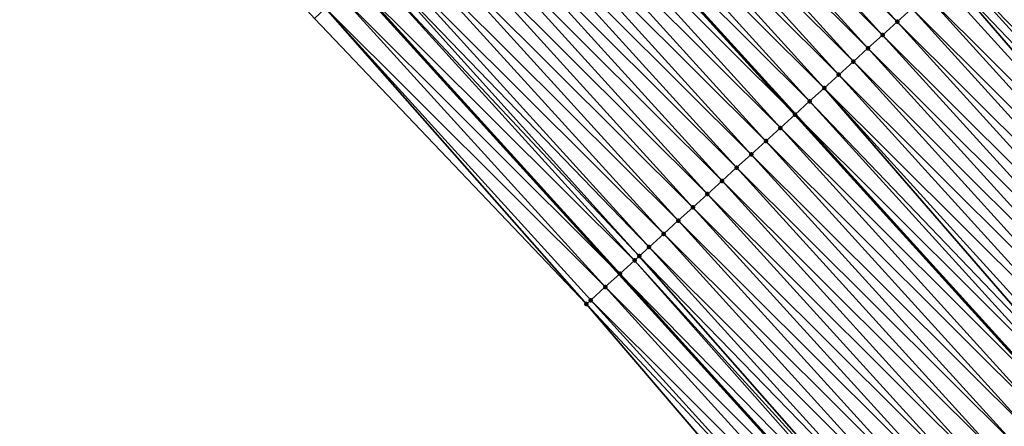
# Model space of a CAD drawing. Header units: feet. Extents: x 2007189 to 2022806, y 818621 to 837694.
# Tile 14 of 256: x 2014781 to 2014831, y 820841 to 820861. Entities that reach past the tile are written whole.
import ezdxf

# ---------------------------------------------------------------- set-up
doc = ezdxf.new("R2010")
doc.units = ezdxf.units.FT
doc.header["$MEASUREMENT"] = 0
for name, color, linetype, lineweight in [('EP_Travel Lane', 172, 'Continuous', 53), ('Road Shots', 141, 'Continuous', 100), ('Road X-Section', 40, 'Continuous', 13), ('STRIPING', 60, 'Continuous', 53)]:
    doc.layers.add(name, color=color, linetype=linetype, lineweight=lineweight)
doc.layers.add('I-77-MM17-21_SB-Surface-Border', color=7, linetype='Continuous')
doc.layers.add('I-77-MM17-21_SB-Surface-TIN', color=7, linetype='Continuous')

msp = doc.modelspace()

# ---------------------------------------------------------------- linework, layer by layer
at = {"layer": 'EP_Travel Lane'}
msp.add_polyline3d([(2014651.639657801, 821027.91879922, 264.0519494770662), (2014664.743546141, 821012.8108900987, 263.8532387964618), (2014677.847446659, 820997.702966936, 263.6564791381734), (2014690.897726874, 820982.5846314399, 263.47867392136), (2014703.951727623, 820967.4334995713, 263.288177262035), (2014717.151335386, 820952.2369346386, 263.084156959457), (2014730.476621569, 820937.323687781, 262.8687776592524), (2014743.801926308, 820922.4104201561, 262.6561491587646), (2014757.28663295, 820907.5421902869, 262.4437096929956), (2014770.764451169, 820892.7656817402, 262.249681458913), (2014784.284016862, 820877.931222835, 262.0393327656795), (2014797.728531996, 820863.1258814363, 261.8227803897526), (2014811.172959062, 820848.3206370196, 261.5938887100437), (2014824.618211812, 820833.5124408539, 261.3793605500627)], dxfattribs=at)
at = {"layer": 'I-77-MM17-21_SB-Surface-Border', "color": 3, "linetype": 'Continuous', "lineweight": -3}
msp.add_polyline3d([(2014822.500229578, 820831.5877046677, 261.4050928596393), (2014809.500469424, 820846.8014507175, 261.6233630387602), (2014795.701688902, 820861.2845063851, 261.8805253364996), (2014782.230032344, 820876.0651456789, 262.100936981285), (2014768.024071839, 820890.3114291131, 262.3194888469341), (2014754.607856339, 820905.1433329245, 262.4947862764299), (2014741.077643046, 820920.0047941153, 262.7053083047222), (2014727.674675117, 820934.8493382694, 262.9300525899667), (2014714.395645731, 820949.8033398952, 263.1513750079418), (2014701.854429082, 820965.6259389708, 263.3315098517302), (2014688.166200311, 820980.2302451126, 263.5518223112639), (2014674.933532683, 820995.1783163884, 263.7466959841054), (2014661.740030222, 821010.2088786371, 263.924746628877), (2014649.391660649, 821025.9712155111, 264.1129668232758)], dxfattribs=at)
at = {"layer": 'I-77-MM17-21_SB-Surface-TIN', "color": 128, "linetype": 'Continuous', "lineweight": -3}
for points in [[(2014825.258905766, 820861.119340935, 261.0737860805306), (2014811.814384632, 820875.924688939, 261.2895013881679), (2014811.074310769, 820875.2521632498, 261.3226416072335)], [(2014825.258905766, 820861.119340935, 261.0737860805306), (2014825.998993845, 820861.7918509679, 261.0426373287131), (2014811.814384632, 820875.924688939, 261.2895013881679)], [(2014824.51882571, 820860.4468220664, 261.1060587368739), (2014811.074310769, 820875.2521632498, 261.3226416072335), (2014810.334226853, 820874.5796486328, 261.3543734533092)], [(2014824.51882571, 820860.4468220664, 261.1060587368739), (2014825.258905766, 820861.119340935, 261.0737860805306), (2014811.074310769, 820875.2521632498, 261.3226416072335)], [(2014823.778736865, 820859.7743128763, 261.137100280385), (2014810.334226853, 820874.5796486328, 261.3543734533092), (2014809.594121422, 820873.9071577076, 261.3830917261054)], [(2014823.778736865, 820859.7743128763, 261.137100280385), (2014824.51882571, 820860.4468220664, 261.1060587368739), (2014810.334226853, 820874.5796486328, 261.3543734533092)], [(2014823.038638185, 820859.1018145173, 261.1667641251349), (2014809.594121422, 820873.9071577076, 261.3830917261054), (2014808.854038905, 820873.2346415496, 261.4150195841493)], [(2014823.038638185, 820859.1018145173, 261.1667641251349), (2014823.778736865, 820859.7743128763, 261.137100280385), (2014809.594121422, 820873.9071577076, 261.3830917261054)], [(2014822.298546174, 820858.4293088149, 261.1973620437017), (2014808.854038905, 820873.2346415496, 261.4150195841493), (2014808.113957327, 820872.5621243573, 261.4470790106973)], [(2014822.298546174, 820858.4293088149, 261.1973620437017), (2014823.038638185, 820859.1018145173, 261.1667641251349), (2014808.854038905, 820873.2346415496, 261.4150195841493)], [(2014821.558458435, 820857.7567984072, 261.2285584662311), (2014808.113957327, 820872.5621243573, 261.4470790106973), (2014807.373855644, 820871.8896293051, 261.4763222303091)], [(2014821.558458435, 820857.7567984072, 261.2285584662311), (2014822.298546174, 820858.4293088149, 261.1973620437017), (2014808.113957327, 820872.5621243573, 261.4470790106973)], [(2014820.81836908, 820857.0842897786, 261.2595285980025), (2014807.373855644, 820871.8896293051, 261.4763222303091), (2014806.63373235, 820871.2171580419, 261.5025389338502)], [(2014820.81836908, 820857.0842897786, 261.2595285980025), (2014821.558458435, 820857.7567984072, 261.2285584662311), (2014807.373855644, 820871.8896293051, 261.4763222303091)], [(2014805.893651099, 820870.544640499, 261.534643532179), (2014820.078254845, 820856.4118085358, 261.287014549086), (2014806.63373235, 820871.2171580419, 261.5025389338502)], [(2014820.81836908, 820857.0842897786, 261.2595285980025), (2014806.63373235, 820871.2171580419, 261.5025389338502), (2014820.078254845, 820856.4118085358, 261.287014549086)], [(2014819.3381516, 820855.7393152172, 261.3160379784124), (2014805.893651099, 820870.544640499, 261.534643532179), (2014805.153552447, 820869.8721421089, 261.5643113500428)], [(2014819.3381516, 820855.7393152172, 261.3160379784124), (2014820.078254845, 820856.4118085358, 261.287014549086), (2014805.893651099, 820870.544640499, 261.534643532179)], [(2014818.598057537, 820855.0668117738, 261.3463485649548), (2014805.153552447, 820869.8721421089, 261.5643113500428), (2014804.413434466, 820869.1996650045, 261.5912716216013)], [(2014818.598057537, 820855.0668117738, 261.3463485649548), (2014819.3381516, 820855.7393152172, 261.3160379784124), (2014805.153552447, 820869.8721421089, 261.5643113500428)], [(2014817.857943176, 820854.3943306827, 261.373815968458), (2014804.413434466, 820869.1996650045, 261.5912716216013), (2014803.673324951, 820868.5271785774, 261.619417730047)], [(2014817.857943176, 820854.3943306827, 261.373815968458), (2014818.598057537, 820855.0668117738, 261.3463485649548), (2014804.413434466, 820869.1996650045, 261.5912716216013)], [(2014817.117817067, 820853.7218625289, 261.3996377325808), (2014803.673324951, 820868.5271785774, 261.619417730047), (2014802.933214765, 820867.8546928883, 261.6474699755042)], [(2014817.117817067, 820853.7218625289, 261.3996377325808), (2014817.857943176, 820854.3943306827, 261.373815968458), (2014803.673324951, 820868.5271785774, 261.619417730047)], [(2014816.377697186, 820853.0493875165, 261.4263319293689), (2014802.933214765, 820867.8546928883, 261.6474699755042), (2014802.193103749, 820867.1822081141, 261.6754058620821)], [(2014816.377697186, 820853.0493875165, 261.4263319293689), (2014817.117817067, 820853.7218625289, 261.3996377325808), (2014802.933214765, 820867.8546928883, 261.6474699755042)], [(2014815.637586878, 820852.3769019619, 261.4543670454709), (2014802.193103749, 820867.1822081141, 261.6754058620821), (2014801.452992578, 820866.5097235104, 261.70332006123)], [(2014815.637586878, 820852.3769019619, 261.4543670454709), (2014816.377697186, 820853.0493875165, 261.4263319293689), (2014802.193103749, 820867.1822081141, 261.6754058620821)], [(2014814.897475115, 820851.7044180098, 261.4821983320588), (2014801.452992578, 820866.5097235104, 261.70332006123), (2014800.712869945, 820865.8372515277, 261.7296288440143)], [(2014814.897475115, 820851.7044180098, 261.4821983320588), (2014815.637586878, 820852.3769019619, 261.4543670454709), (2014801.452992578, 820866.5097235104, 261.70332006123)], [(2014814.157344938, 820851.0319543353, 261.5074503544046), (2014800.712869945, 820865.8372515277, 261.7296288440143), (2014799.972735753, 820865.164792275, 261.7543184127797)], [(2014814.157344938, 820851.0319543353, 261.5074503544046), (2014814.897475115, 820851.7044180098, 261.4821983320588), (2014800.712869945, 820865.8372515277, 261.7296288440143)], [(2014813.417205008, 820850.3595014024, 261.5313360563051), (2014799.972735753, 820865.164792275, 261.7543184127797), (2014799.232604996, 820864.4923292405, 261.7794889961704)], [(2014813.417205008, 820850.3595014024, 261.5313360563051), (2014814.157344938, 820851.0319543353, 261.5074503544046), (2014799.972735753, 820865.164792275, 261.7543184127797)], [(2014812.17460019, 820849.2305216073, 261.572357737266), (2014798.792039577, 820864.0920581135, 261.7934371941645), (2014798.492454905, 820863.8198874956, 261.8019516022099)], [(2014812.677071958, 820849.6870408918, 261.5561856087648), (2014799.232604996, 820864.4923292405, 261.7794889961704), (2014798.792039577, 820864.0920581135, 261.7934371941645)], [(2014812.17460019, 820849.2305216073, 261.572357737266), (2014812.677071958, 820849.6870408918, 261.5561856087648), (2014798.792039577, 820864.0920581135, 261.7934371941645)], [(2014812.677071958, 820849.6870408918, 261.5561856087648), (2014813.417205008, 820850.3595014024, 261.5313360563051), (2014799.232604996, 820864.4923292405, 261.7794889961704)], [(2014828.219316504, 820863.8093167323, 260.9573743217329), (2014842.275860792, 820849.5650351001, 260.7117928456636), (2014828.830687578, 820864.3652015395, 260.9080435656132)], [(2014842.404310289, 820849.6818661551, 260.7026292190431), (2014828.959200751, 820864.4820512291, 260.8976740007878), (2014828.830687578, 820864.3652015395, 260.9080435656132)], [(2014842.404310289, 820849.6818661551, 260.7026292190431), (2014828.830687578, 820864.3652015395, 260.9080435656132), (2014842.275860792, 820849.5650351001, 260.7117928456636)], [(2014811.936920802, 820849.0146003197, 261.5784990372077), (2014798.492454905, 820863.8198874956, 261.8019516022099), (2014797.75228845, 820863.1474637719, 261.8221219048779)], [(2014811.936920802, 820849.0146003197, 261.5784990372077), (2014812.17460019, 820849.2305216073, 261.572357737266), (2014798.492454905, 820863.8198874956, 261.8019516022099)], [(2014841.664538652, 820849.0090079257, 260.7554047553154), (2014828.219316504, 820863.8093167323, 260.9573743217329), (2014827.849896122, 820863.4736053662, 260.9745300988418)], [(2014841.664538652, 820849.0090079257, 260.7554047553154), (2014842.275860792, 820849.5650351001, 260.7117928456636), (2014828.219316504, 820863.8093167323, 260.9573743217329)], [(2014797.012124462, 820862.4750373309, 261.8426378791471), (2014811.172959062, 820848.3206370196, 261.5938887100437), (2014797.728531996, 820863.1258814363, 261.8227803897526)], [(2014811.196717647, 820848.3422170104, 261.5935286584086), (2014797.75228845, 820863.1474637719, 261.8221219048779), (2014797.728531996, 820863.1258814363, 261.8227803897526)], [(2014811.196717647, 820848.3422170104, 261.5935286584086), (2014797.728531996, 820863.1258814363, 261.8227803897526), (2014811.172959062, 820848.3206370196, 261.5938887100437)], [(2014811.196717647, 820848.3422170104, 261.5935286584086), (2014811.936920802, 820849.0146003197, 261.5784990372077), (2014797.75228845, 820863.1474637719, 261.8221219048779)], [(2014840.924621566, 820848.3363097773, 260.7862623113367), (2014827.479222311, 820863.1368134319, 260.9876667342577), (2014826.73909226, 820862.464349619, 261.0129363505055)], [(2014840.924621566, 820848.3363097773, 260.7862623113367), (2014827.849896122, 820863.4736053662, 260.9745300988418), (2014827.479222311, 820863.1368134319, 260.9876667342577)], [(2014840.924621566, 820848.3363097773, 260.7862623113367), (2014841.664538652, 820849.0090079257, 260.7554047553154), (2014827.849896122, 820863.4736053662, 260.9745300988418)], [(2014810.45648728, 820847.6698636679, 261.6047465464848), (2014797.012124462, 820862.4750373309, 261.8426378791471), (2014796.271968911, 820861.8026015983, 261.8643356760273)], [(2014810.45648728, 820847.6698636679, 261.6047465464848), (2014811.172959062, 820848.3206370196, 261.5938887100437), (2014797.012124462, 820862.4750373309, 261.8426378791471)], [(2014840.184675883, 820847.6636431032, 260.8128104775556), (2014826.73909226, 820862.464349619, 261.0129363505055), (2014825.998993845, 820861.7918509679, 261.0426373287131)], [(2014840.184675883, 820847.6636431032, 260.8128104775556), (2014840.924621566, 820848.3363097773, 260.7862623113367), (2014826.73909226, 820862.464349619, 261.0129363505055)], [(2014809.500469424, 820846.8014507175, 261.6233630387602), (2014796.271968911, 820861.8026015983, 261.8643356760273), (2014795.701688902, 820861.2845063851, 261.8805253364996)], [(2014809.500469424, 820846.8014507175, 261.6233630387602), (2014809.71627846, 820846.9974865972, 261.6189826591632), (2014796.271968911, 820861.8026015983, 261.8643356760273)], [(2014809.71627846, 820846.9974865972, 261.6189826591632), (2014810.45648728, 820847.6698636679, 261.6047465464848), (2014796.271968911, 820861.8026015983, 261.8643356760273)], [(2014839.444751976, 820846.9909524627, 260.8426400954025), (2014825.998993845, 820861.7918509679, 261.0426373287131), (2014825.258905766, 820861.119340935, 261.0737860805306)], [(2014839.444751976, 820846.9909524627, 260.8426400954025), (2014840.184675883, 820847.6636431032, 260.8128104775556), (2014825.998993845, 820861.7918509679, 261.0426373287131)], [(2014838.70484893, 820846.3182388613, 260.8756134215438), (2014825.258905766, 820861.119340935, 261.0737860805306), (2014824.51882571, 820860.4468220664, 261.1060587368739)], [(2014838.70484893, 820846.3182388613, 260.8756134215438), (2014839.444751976, 820846.9909524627, 260.8426400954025), (2014825.258905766, 820861.119340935, 261.0737860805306)], [(2014837.964949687, 820845.6455210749, 260.9091597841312), (2014824.51882571, 820860.4468220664, 261.1060587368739), (2014823.778736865, 820859.7743128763, 261.137100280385)], [(2014837.964949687, 820845.6455210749, 260.9091597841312), (2014838.70484893, 820846.3182388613, 260.8756134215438), (2014824.51882571, 820860.4468220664, 261.1060587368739)], [(2014837.225032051, 820844.9728235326, 260.9399343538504), (2014823.778736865, 820859.7743128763, 261.137100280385), (2014823.038638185, 820859.1018145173, 261.1667641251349)], [(2014837.225032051, 820844.9728235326, 260.9399343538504), (2014837.964949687, 820845.6455210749, 260.9091597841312), (2014823.778736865, 820859.7743128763, 261.137100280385)], [(2014836.485099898, 820844.3001419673, 260.9685214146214), (2014823.038638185, 820859.1018145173, 261.1667641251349), (2014822.298546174, 820858.4293088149, 261.1973620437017)], [(2014836.485099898, 820844.3001419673, 260.9685214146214), (2014837.225032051, 820844.9728235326, 260.9399343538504), (2014823.038638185, 820859.1018145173, 261.1667641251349)], [(2014835.745169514, 820843.6274584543, 260.9973750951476), (2014822.298546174, 820858.4293088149, 261.1973620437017), (2014821.558458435, 820857.7567984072, 261.2285584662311)], [(2014835.745169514, 820843.6274584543, 260.9973750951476), (2014836.485099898, 820844.3001419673, 260.9685214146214), (2014822.298546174, 820858.4293088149, 261.1973620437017)], [(2014834.654711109, 820842.6360721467, 261.0422756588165), (2014821.558458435, 820857.7567984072, 261.2285584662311), (2014820.81836908, 820857.0842897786, 261.2595285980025)], [(2014834.654711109, 820842.6360721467, 261.0422756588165), (2014835.005253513, 820842.9547591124, 261.0283960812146), (2014821.558458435, 820857.7567984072, 261.2285584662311)], [(2014835.005253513, 820842.9547591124, 261.0283960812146), (2014835.745169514, 820843.6274584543, 260.9973750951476), (2014821.558458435, 820857.7567984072, 261.2285584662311)], [(2014834.265315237, 820842.2820842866, 261.0560603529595), (2014820.81836908, 820857.0842897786, 261.2595285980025), (2014820.078254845, 820856.4118085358, 261.287014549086)], [(2014834.265315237, 820842.2820842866, 261.0560603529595), (2014834.654711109, 820842.6360721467, 261.0422756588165), (2014820.81836908, 820857.0842897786, 261.2595285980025)], [(2014819.3381516, 820855.7393152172, 261.3160379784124), (2014833.525356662, 820841.609431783, 261.0806672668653), (2014820.078254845, 820856.4118085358, 261.287014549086)], [(2014834.265315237, 820842.2820842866, 261.0560603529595), (2014820.078254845, 820856.4118085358, 261.287014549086), (2014833.525356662, 820841.609431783, 261.0806672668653)], [(2014832.785427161, 820840.9367473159, 261.1096526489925), (2014819.3381516, 820855.7393152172, 261.3160379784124), (2014818.598057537, 820855.0668117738, 261.3463485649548)], [(2014832.785427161, 820840.9367473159, 261.1096526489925), (2014833.525356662, 820841.609431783, 261.0806672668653), (2014819.3381516, 820855.7393152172, 261.3160379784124)], [(2014832.04549656, 820840.2640640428, 261.1384735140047), (2014818.598057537, 820855.0668117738, 261.3463485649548), (2014817.857943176, 820854.3943306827, 261.373815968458)], [(2014832.04549656, 820840.2640640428, 261.1384735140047), (2014832.785427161, 820840.9367473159, 261.1096526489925), (2014818.598057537, 820855.0668117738, 261.3463485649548)], [(2014831.305546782, 820839.5914018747, 261.1644047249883), (2014817.857943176, 820854.3943306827, 261.373815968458), (2014817.117817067, 820853.7218625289, 261.3996377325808)], [(2014831.305546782, 820839.5914018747, 261.1644047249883), (2014832.04549656, 820840.2640640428, 261.1384735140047), (2014817.857943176, 820854.3943306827, 261.373815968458)], [(2014830.5655976, 820838.9187390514, 261.1904256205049), (2014817.117817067, 820853.7218625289, 261.3996377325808), (2014816.377697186, 820853.0493875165, 261.4263319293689)], [(2014830.5655976, 820838.9187390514, 261.1904256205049), (2014831.305546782, 820839.5914018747, 261.1644047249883), (2014817.117817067, 820853.7218625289, 261.3996377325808)], [(2014829.825646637, 820838.2460781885, 261.2161781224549), (2014816.377697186, 820853.0493875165, 261.4263319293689), (2014815.637586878, 820852.3769019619, 261.4543670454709)], [(2014829.825646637, 820838.2460781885, 261.2161781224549), (2014830.5655976, 820838.9187390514, 261.1904256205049), (2014816.377697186, 820853.0493875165, 261.4263319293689)], [(2014829.085693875, 820837.5734193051, 261.2416595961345), (2014815.637586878, 820852.3769019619, 261.4543670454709), (2014814.897475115, 820851.7044180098, 261.4821983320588)], [(2014829.085693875, 820837.5734193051, 261.2416595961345), (2014829.825646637, 820838.2460781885, 261.2161781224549), (2014815.637586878, 820852.3769019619, 261.4543670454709)], [(2014828.345739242, 820836.9007624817, 261.2668589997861), (2014814.897475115, 820851.7044180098, 261.4821983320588), (2014814.157344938, 820851.0319543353, 261.5074503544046)], [(2014828.345739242, 820836.9007624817, 261.2668589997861), (2014829.085693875, 820837.5734193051, 261.2416595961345), (2014814.897475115, 820851.7044180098, 261.4821983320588)], [(2014827.605774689, 820836.2281165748, 261.2905637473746), (2014814.157344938, 820851.0319543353, 261.5074503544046), (2014813.417205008, 820850.3595014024, 261.5313360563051)], [(2014827.605774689, 820836.2281165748, 261.2905637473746), (2014828.345739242, 820836.9007624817, 261.2668589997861), (2014814.157344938, 820851.0319543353, 261.5074503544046)], [(2014826.865807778, 820835.5554732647, 261.313912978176), (2014813.417205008, 820850.3595014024, 261.5313360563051), (2014812.677071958, 820849.6870408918, 261.5561856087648)], [(2014826.865807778, 820835.5554732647, 261.313912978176), (2014827.605774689, 820836.2281165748, 261.2905637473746), (2014813.417205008, 820850.3595014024, 261.5313360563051)], [(2014826.125848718, 820834.8828213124, 261.3384454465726), (2014812.677071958, 820849.6870408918, 261.5561856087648), (2014812.17460019, 820849.2305216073, 261.572357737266)], [(2014826.125848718, 820834.8828213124, 261.3384454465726), (2014826.865807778, 820835.5554732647, 261.313912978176), (2014812.677071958, 820849.6870408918, 261.5561856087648)], [(2014825.385893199, 820834.2101654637, 261.3635114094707), (2014812.17460019, 820849.2305216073, 261.572357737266), (2014811.936920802, 820849.0146003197, 261.5784990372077)], [(2014825.385893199, 820834.2101654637, 261.3635114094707), (2014826.125848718, 820834.8828213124, 261.3384454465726), (2014812.17460019, 820849.2305216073, 261.572357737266)], [(2014825.192974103, 820834.0348109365, 261.3686672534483), (2014811.936920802, 820849.0146003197, 261.5784990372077), (2014811.196717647, 820848.3422170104, 261.5935286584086)], [(2014825.192974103, 820834.0348109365, 261.3686672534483), (2014825.385893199, 820834.2101654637, 261.3635114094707), (2014811.936920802, 820849.0146003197, 261.5784990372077)], [(2014810.45648728, 820847.6698636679, 261.6047465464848), (2014824.618211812, 820833.5124408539, 261.3793605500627), (2014811.172959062, 820848.3206370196, 261.5938887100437)], [(2014824.645874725, 820833.5375789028, 261.3790905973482), (2014811.196717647, 820848.3422170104, 261.5935286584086), (2014811.172959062, 820848.3206370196, 261.5938887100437)], [(2014824.645874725, 820833.5375789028, 261.3790905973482), (2014811.172959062, 820848.3206370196, 261.5938887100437), (2014824.618211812, 820833.5124408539, 261.3793605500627)], [(2014824.645874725, 820833.5375789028, 261.3790905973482), (2014825.192974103, 820834.0348109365, 261.3686672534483), (2014811.196717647, 820848.3422170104, 261.5935286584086)], [(2014823.905800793, 820832.8650533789, 261.386312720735), (2014810.45648728, 820847.6698636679, 261.6047465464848), (2014809.71627846, 820846.9974865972, 261.6189826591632)], [(2014823.905800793, 820832.8650533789, 261.386312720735), (2014824.618211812, 820833.5124408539, 261.3793605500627), (2014810.45648728, 820847.6698636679, 261.6047465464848)], [(2014823.16573988, 820832.1925135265, 261.3954966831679), (2014809.71627846, 820846.9974865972, 261.6189826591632), (2014809.500469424, 820846.8014507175, 261.6233630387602)], [(2014822.500229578, 820831.5877046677, 261.4050928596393), (2014823.16573988, 820832.1925135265, 261.3954966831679), (2014809.500469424, 820846.8014507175, 261.6233630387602)], [(2014823.16573988, 820832.1925135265, 261.3954966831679), (2014823.905800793, 820832.8650533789, 261.386312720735), (2014809.71627846, 820846.9974865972, 261.6189826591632)]]:
    msp.add_3dface(points, dxfattribs=at)
at = {"layer": 'Road Shots', "lineweight": 100}
for p in [(2014825.258905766, 820861.119340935, 261.0737860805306), (2014824.51882571, 820860.4468220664, 261.1060587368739), (2014823.778736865, 820859.7743128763, 261.137100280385), (2014823.038638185, 820859.1018145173, 261.1667641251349), (2014822.298546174, 820858.4293088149, 261.1973620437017), (2014821.558458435, 820857.7567984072, 261.2285584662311), (2014820.81836908, 820857.0842897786, 261.2595285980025), (2014820.078254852, 820856.4118085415, 261.2870145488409), (2014819.3381516, 820855.7393152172, 261.3160379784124), (2014818.598057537, 820855.0668117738, 261.3463485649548), (2014817.857943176, 820854.3943306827, 261.373815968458), (2014817.117817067, 820853.7218625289, 261.3996377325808), (2014816.377697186, 820853.0493875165, 261.4263319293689), (2014815.637586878, 820852.3769019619, 261.4543670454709), (2014814.897475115, 820851.7044180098, 261.4821983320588), (2014814.157344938, 820851.0319543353, 261.5074503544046), (2014813.417205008, 820850.3595014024, 261.5313360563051), (2014812.677071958, 820849.6870408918, 261.5561856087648), (2014812.17460019, 820849.2305216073, 261.572357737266), (2014811.936920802, 820849.0146003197, 261.5784990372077), (2014811.196717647, 820848.3422170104, 261.5935286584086), (2014810.45648728, 820847.6698636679, 261.6047465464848), (2014809.500469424, 820846.8014507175, 261.6233630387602), (2014809.500469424, 820846.8014507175, 261.6233630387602), (2014809.71627846, 820846.9974865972, 261.6189826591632)]:
    msp.add_point(p, dxfattribs=at)
at = {"layer": 'Road X-Section', "extrusion": (-0.6722272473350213, 0.7402687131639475, 0.01061886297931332), "elevation": -746759.8608477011, "flags": 128}
msp.add_lwpolyline([(-2043437.524589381, 8191.100143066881), (-2043436.524589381, 8191.159846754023), (-2043436.025416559, 8191.177003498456), (-2043435.524589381, 8191.190140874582), (-2043434.524589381, 8191.215411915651), (-2043433.524589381, 8191.245114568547), (-2043432.524589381, 8191.276265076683), (-2043431.524589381, 8191.308539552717), (-2043430.524589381, 8191.339582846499), (-2043429.524589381, 8191.369248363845), (-2043428.524589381, 8191.399848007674), (-2043427.524589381, 8191.431046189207), (-2043426.524589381, 8191.462018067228), (-2043425.524589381, 8191.489505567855), (-2043424.524589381, 8191.518530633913), (-2043423.524589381, 8191.548842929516), (-2043422.524589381, 8191.576311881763), (-2043421.524589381, 8191.602135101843), (-2043420.524589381, 8191.628830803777), (-2043419.524589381, 8191.656867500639), (-2043418.524589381, 8191.68470035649), (-2043417.524589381, 8191.709953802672), (-2043416.524589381, 8191.733840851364), (-2043415.524589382, 8191.75869180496), (-2043414.845702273, 8191.774864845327), (-2043414.524589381, 8191.781006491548), (-2043413.524589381, 8191.796036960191), (-2043412.524589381, 8191.807255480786), (-2043411.524589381, 8191.821492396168), (-2043411.233035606, 8191.825873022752), (-2043411.233035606, 8191.825873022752)], dxfattribs=at)
at = {"layer": 'Road X-Section', "extrusion": (-0.6724400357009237, 0.7400858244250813, 0.009867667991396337), "elevation": -747358.9122261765, "flags": 128}
msp.add_lwpolyline([(-2043227.969125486, 7635.764005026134), (-2043226.969125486, 7635.816783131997), (-2043225.969125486, 7635.847642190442), (-2043224.969125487, 7635.874191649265), (-2043223.969125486, 7635.904022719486), (-2043222.969125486, 7635.936997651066), (-2043221.969125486, 7635.970545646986), (-2043220.969125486, 7636.001321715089), (-2043219.969125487, 7636.02991016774), (-2043218.969125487, 7636.058765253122), (-2043217.969125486, 7636.089787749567), (-2043217.495373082, 7636.10366800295), (-2043216.969125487, 7636.117453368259), (-2043215.969125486, 7636.142061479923), (-2043214.969125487, 7636.171048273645), (-2043213.969125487, 7636.199870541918), (-2043212.969125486, 7636.225803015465), (-2043211.969125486, 7636.251825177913), (-2043210.969125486, 7636.277578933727), (-2043209.969125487, 7636.303061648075), (-2043208.969125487, 7636.328262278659), (-2043207.969125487, 7636.351968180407), (-2043206.969125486, 7636.375318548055), (-2043205.969125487, 7636.399852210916), (-2043204.969125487, 7636.424919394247), (-2043204.708420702, 7636.430075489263), (-2043203.969125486, 7636.440499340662), (-2043202.969125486, 7636.447721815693), (-2043201.969125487, 7636.456906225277), (-2043201.069849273, 7636.466502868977), (-2043201.069849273, 7636.466502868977)], dxfattribs=at)
at = {"layer": 'STRIPING'}
msp.add_polyline3d([(2014661.343134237, 821036.3270280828, 263.6708488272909), (2014674.435546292, 821021.2091391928, 263.4753944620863), (2014687.527992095, 821006.0912113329, 263.2853396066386), (2014700.596280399, 820990.9456294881, 263.1010414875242), (2014713.650316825, 820975.7944562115, 262.9161508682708), (2014726.72745498, 820960.695669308, 262.7092186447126), (2014739.962872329, 820945.7029125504, 262.5068021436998), (2014753.19827103, 820930.7101769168, 262.3015993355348), (2014766.4987691, 820915.7938983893, 262.100270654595), (2014779.838373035, 820900.8935631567, 261.9130860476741), (2014793.189131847, 820886.022593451, 261.7071372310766), (2014806.63373235, 820871.2171580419, 261.5025389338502), (2014820.078254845, 820856.4118085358, 261.287014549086), (2014833.525356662, 820841.609431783, 261.0806672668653), (2014846.974191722, 820826.8076774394, 260.8884933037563)], dxfattribs=at)

doc.saveas('drawing.dxf')
